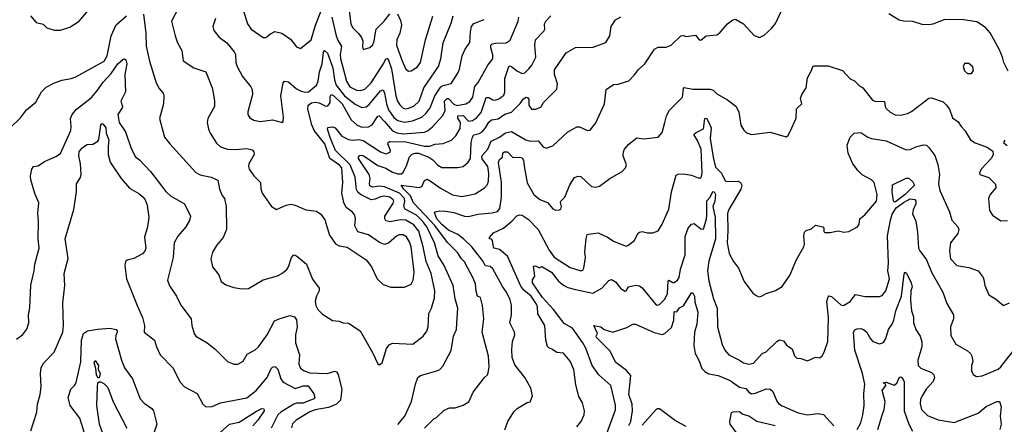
# Model space of a CAD drawing. Extents: x 1245432 to 1420865, y 606325 to 671314.
# Tile 121 of 256: x 1290770 to 1298150, y 660504 to 663536. Entities that reach past the tile are written whole.
import ezdxf

# ---------------------------------------------------------------- set-up
doc = ezdxf.new("R2010")
doc.units = 0

msp = doc.modelspace()

# ---------------------------------------------------------------- linework, layer by layer
at = {"layer": '0CON20XD'}
for points in [[(1292420.8, 663695), (1292478.1, 663505), (1292504.6, 663464.6), (1292595, 663404), (1292615, 663404), (1292649.1, 663430.9), (1292683.2, 663446.8), (1292734.3, 663434.3), (1292799.3, 663389.3), (1292845, 663334), (1292875, 663321.2), (1292955.3, 663384.7), (1292986.7, 663495), (1293035, 663615.8)], [(1290851.2, 663565), (1290894.5, 663514.5), (1290945, 663502), (1290974.3, 663474.3), (1291027.4, 663457.4), (1291075, 663458.9), (1291145, 663481.2), (1291215.8, 663525), (1291295, 663620)], [(1291955.6, 663615), (1291906.7, 663525), (1291934.1, 663415.9), (1291952.8, 663362.8), (1291984.2, 663305), (1291995, 663228.8), (1292075, 663176), (1292166, 663145), (1292212.5, 663025), (1292225, 662960), (1292230.8, 662925), (1292228.8, 662885), (1292178.8, 662795), (1292174, 662765), (1292184.2, 662715), (1292197.1, 662685), (1292245, 662610), (1292275, 662584.3), (1292326.6, 662566.6), (1292385, 662563.6), (1292472, 662572), (1292511.3, 662561.3), (1292524.2, 662545), (1292527.1, 662525), (1292487.8, 662455), (1292484.4, 662435), (1292490, 662415), (1292524.2, 662365), (1292574.2, 662315), (1292577.9, 662267.9), (1292587.5, 662235), (1292656.7, 662135), (1292695, 662114), (1292766.1, 662146.1), (1292805, 662152.9), (1292835, 662145.6), (1292915, 662110.6), (1292995, 662102), (1293027.6, 662077.6), (1293056.9, 662036.9), (1293092.3, 661922.3), (1293137.4, 661857.4), (1293165, 661841.2), (1293225, 661832), (1293365.6, 661735.6), (1293406.2, 661685), (1293448.6, 661595), (1293495, 661551.4), (1293551.2, 661531.2), (1293655, 661532), (1293705, 661554), (1293720, 661585), (1293725.4, 661644.6), (1293705, 661833.3), (1293692.3, 661872.2), (1293668.5, 661908.5), (1293645, 661923.6), (1293615, 661924.5), (1293595, 661914.4), (1293535, 661861.1), (1293505, 661851.8), (1293466.1, 661866.1), (1293385, 661923.3), (1293305, 661947.5), (1293281.7, 661991.7), (1293287.9, 662045), (1293281.5, 662071.5), (1293265, 662093.1), (1293218.1, 662128.1), (1293198.5, 662165), (1293183.3, 662235), (1293191.3, 662315), (1293183.2, 662425), (1293167.9, 662445), (1293095.6, 662495.6), (1293056.2, 662605), (1292977, 662707), (1292959.4, 662749.4), (1292930.8, 662865), (1292933.3, 662895), (1292956.8, 662913.2), (1292985, 662919), (1293015, 662913.4), (1293065, 662887.5), (1293080.5, 662889.5), (1293096.1, 662913.9), (1293098.2, 662961.8), (1293105, 662975.6), (1293125, 662964.6), (1293187.8, 662905), (1293255, 662786.4), (1293298.6, 662745), (1293335, 662730.4), (1293385, 662732.3), (1293410.8, 662749.2), (1293455, 662813.3), (1293465, 662815.6), (1293503.8, 662773.8), (1293565, 662703.7), (1293597.5, 662687.5), (1293645, 662681.9), (1293805, 662693.4), (1293826.8, 662703.2), (1293865, 662733.9), (1293941.9, 662818.1), (1293959.8, 662855), (1293954.8, 662925), (1293975, 662945.3), (1293985, 662944.7), (1294025, 662903.1), (1294045.9, 662894.1), (1294113.8, 662905), (1294145, 662922.7), (1294165.3, 662955), (1294181.5, 663035), (1294206.9, 663065), (1294278.9, 663195), (1294315.9, 663244.1), (1294317, 663273), (1294300, 663325), (1294300, 663345), (1294312, 663355), (1294335, 663360.3), (1294415, 663362.7), (1294446.2, 663383.8), (1294505.4, 663525), (1294511.2, 663555)], [(1293804.3, 660475), (1293874, 660545), (1293894.3, 660555.7), (1293950.3, 660609.7), (1293991.7, 660628.3), (1294035, 660628), (1294093.9, 660646.1), (1294137.3, 660672.7), (1294170, 660745), (1294254.2, 660855), (1294275, 660874), (1294281.3, 660888.7), (1294288.1, 660935), (1294284.4, 661015), (1294236.8, 661193.2), (1294248.1, 661295), (1294239.5, 661395), (1294225, 661453.3), (1294201.2, 661465), (1294191.5, 661501.5), (1294185.4, 661555.4), (1294169.5, 661599.5), (1294105, 661720.6), (1294081.8, 661745), (1294052.4, 661792.4), (1293977.5, 661867.5), (1293881, 661995), (1293722.5, 662162.5), (1293697.9, 662215), (1293649.2, 662265), (1293630, 662295), (1293765, 662277.9), (1293785, 662286.9), (1293805, 662330), (1293825, 662340), (1293855, 662324.6), (1293925, 662272.5), (1294015, 662224.4), (1294085, 662210), (1294185, 662230), (1294254.6, 662275.4), (1294275, 662302), (1294284.2, 662325.8), (1294287.1, 662382.9), (1294279.3, 662435), (1294235, 662494), (1294232.6, 662507.4), (1294238.1, 662521.9), (1294277.7, 662565), (1294304.7, 662625.3), (1294365.5, 662655), (1294410.5, 662689.5), (1294455, 662699.5), (1294564.2, 662635), (1294595, 662625.9), (1294655, 662627.5), (1294693.6, 662583.6), (1294715.7, 662574.3), (1294765, 662592), (1294877, 662693), (1294945, 662732.5), (1294965, 662734), (1295025, 662706.2), (1295045, 662708.8), (1295087, 662763), (1295153.8, 662905), (1295165, 663012.5), (1295220.5, 663049.5), (1295255, 663053.3), (1295335, 663079.2), (1295377.4, 663122.6), (1295406.8, 663163.2), (1295455.6, 663204.4), (1295526.7, 663315), (1295555, 663330.8), (1295615, 663330.8), (1295653.4, 663346.6), (1295725, 663416), (1295745, 663418), (1295765, 663410), (1295835, 663420), (1295863.3, 663385), (1295875, 663384), (1295915.9, 663414.1), (1295995, 663424), (1296015.7, 663434.3), (1296074.3, 663505.7), (1296114.1, 663535.9), (1296135, 663540), (1296195, 663506.2), (1296275, 663417.5), (1296315, 663403.3), (1296350.7, 663419.3), (1296405, 663470), (1296435, 663507.5), (1296495.9, 663634.1)], [(1290695, 662724), (1290775, 662800), (1290820.3, 662859.7), (1290891.9, 662918.1), (1290933.7, 662996.3), (1290968.9, 663031.1), (1291025, 663061.2), (1291085, 663084), (1291155, 663095.6), (1291191.7, 663108.3), (1291402.5, 663225), (1291425.3, 663265), (1291454.7, 663415.3), (1291493.3, 663496.7), (1291570.8, 663565)], [(1291698.3, 663578.3), (1291716.4, 663436.4), (1291718, 663338), (1291742.7, 663225), (1291793, 663063), (1291815, 663020), (1291844.4, 662985), (1291850.4, 662965), (1291848.9, 662905), (1291817.1, 662795), (1291855.7, 662655.7), (1291896, 662605), (1292090.7, 662390.7), (1292122.8, 662372.8), (1292206.2, 662356.2), (1292254.4, 662334.4), (1292267.1, 662265), (1292287.9, 662217.9), (1292305.4, 662195.4), (1292318.1, 662135), (1292320.8, 661965), (1292295.8, 661905), (1292245.7, 661844.3), (1292215.8, 661795), (1292202, 661745), (1292214, 661685), (1292262.5, 661625), (1292281.2, 661575), (1292315, 661549.2), (1292375, 661529.2), (1292435, 661518), (1292485, 661521.2), (1292595, 661586), (1292702.3, 661617.7), (1292735, 661634), (1292772, 661665), (1292785.7, 661685), (1292807.1, 661755), (1292825, 661772.9), (1292845, 661765.7), (1292919.4, 661705), (1292965, 661590.8), (1293013.5, 661523.5), (1293014.4, 661505), (1292994, 661464), (1292984.5, 661425.5), (1292988.9, 661395), (1293004.4, 661365), (1293040.2, 661330.2), (1293115, 661281.5), (1293165, 661278), (1293195, 661263.8), (1293235, 661261.2), (1293321.2, 661205), (1293415, 661042.5), (1293455, 660957.5), (1293465, 660950), (1293485.9, 660964.1), (1293518.3, 661071.7), (1293539.7, 661100.3), (1293565, 661110.8), (1293717.5, 661105), (1293795.2, 661164.8), (1293822, 661202), (1293830.9, 661235), (1293836.2, 661333.8), (1293856.5, 661375), (1293878.1, 661451.9), (1293882.1, 661505), (1293853.9, 661633.9), (1293816.1, 661725), (1293794.3, 661835), (1293762.1, 661952.1), (1293725, 662000), (1293665, 662033.1), (1293625, 662036.7), (1293545, 662020.9), (1293515, 662030), (1293505.5, 662045), (1293507.1, 662065), (1293567.1, 662155), (1293573.4, 662175), (1293569.3, 662185), (1293543.1, 662205), (1293505, 662212.8), (1293475, 662209.6), (1293435, 662191.1), (1293405, 662187.3), (1293325, 662227.1), (1293305, 662243.1), (1293295, 662263.8), (1293285.3, 662355.3)], [(1292238.6, 663545), (1292217.5, 663485), (1292224.2, 663455), (1292265, 663406), (1292321.7, 663361.7), (1292377.1, 663295), (1292386.7, 663275), (1292390, 663215), (1292399.1, 663185), (1292439.5, 663109.5), (1292503.1, 663033.1), (1292512.5, 663012.5), (1292515.6, 662975), (1292479.2, 662845), (1292480, 662825), (1292495, 662800), (1292525, 662784), (1292575, 662774.2), (1292665, 662786.2), (1292740, 662765), (1292745.9, 662774.1), (1292747.5, 662805), (1292728.2, 662965), (1292745, 663063.8), (1292755, 663075.8), (1292785, 663070), (1292845, 663018.9), (1292880.7, 663000.7), (1292915, 662992.8), (1292935, 662996.2), (1292994.7, 663045.3), (1293005.8, 663075), (1293016, 663145), (1293037.5, 663205), (1293047.3, 663292.7), (1293055, 663306.2), (1293075.8, 663285.8), (1293116, 663175), (1293129, 663085), (1293143, 663045), (1293205.2, 662965), (1293285, 662902.2), (1293335, 662878.2), (1293367.9, 662882.1), (1293390.5, 662899.5), (1293475, 663002.3), (1293495, 663010.6), (1293505, 662986.2), (1293518.8, 662905), (1293535, 662860.4), (1293573.7, 662803.7), (1293605, 662781.9), (1293655, 662768.9), (1293715, 662779.5), (1293783.6, 662806.4), (1293816, 662835), (1293847.5, 662875), (1293882.2, 662965), (1293927.5, 663032.5), (1293945, 663043.5), (1294005, 663057.8), (1294053.8, 663135), (1294067.1, 663165), (1294086.4, 663265), (1294109.5, 663315), (1294143.9, 663366.1), (1294147.7, 663445), (1294156.5, 663485), (1294173.4, 663506.6), (1294252.2, 663537.8)], [(1293285.3, 662355.3), (1293247.8, 662447.8), (1293138, 662555), (1293099.6, 662645), (1293077.3, 662715), (1293080.5, 662729.5), (1293115, 662732.7), (1293135, 662726.7), (1293185, 662663.6), (1293235, 662638.3), (1293263.7, 662633.7), (1293315, 662639.4), (1293345, 662631.9), (1293473.1, 662545), (1293515, 662531.1), (1293547.5, 662542.5), (1293548.1, 662555), (1293529.6, 662605), (1293532.9, 662617.1), (1293545, 662623.8), (1293665, 662620.8), (1293805, 662588.1), (1293841.8, 662588.2), (1293885, 662602.8), (1293945, 662608.5), (1294006.5, 662633.5), (1294040, 662665), (1294071.7, 662721.7), (1294073.2, 662765), (1294055, 662797.1), (1294053.5, 662816.5), (1294095, 662818.5), (1294135, 662776.7), (1294165, 662779.7), (1294195, 662801.2), (1294229.2, 662840.8), (1294265, 662953.6), (1294285, 662954.1), (1294315, 662935.4), (1294335, 662932.1), (1294365.8, 662945), (1294399.1, 662970.9), (1294406.2, 662993.8), (1294406.5, 663095), (1294436, 663185), (1294445, 663191.4), (1294455, 663186.5), (1294495, 663152.1), (1294535, 663133.3), (1294555, 663138.6), (1294585, 663167.5), (1294608.1, 663195), (1294639.6, 663255), (1294631.8, 663345), (1294635.4, 663384.6), (1294699.7, 663450.3), (1294706, 663465), (1294704.3, 663505), (1294714.4, 663525), (1294751.4, 663565)], [(1293109.7, 663555), (1293141.4, 663415), (1293155, 663383.6), (1293182.4, 663335), (1293172.2, 663275), (1293174.7, 663245), (1293219.7, 663075), (1293245, 663033.2), (1293295, 663007.8), (1293325, 663005.3), (1293357.5, 663015), (1293405, 663063.5), (1293500.1, 663209.9), (1293515, 663244), (1293525, 663245.7), (1293535, 663234), (1293557, 663167), (1293588.6, 662965), (1293601.6, 662925), (1293617.9, 662897.9), (1293643.9, 662873.9), (1293665, 662868.2)], [(1293238.8, 663605), (1293252.2, 663502.2), (1293267.5, 663475), (1293311.3, 663431.3), (1293331.7, 663401.7), (1293340.8, 663375), (1293339.2, 663335), (1293345, 663313.8), (1293395, 663328), (1293414.2, 663345), (1293427.1, 663375), (1293434.4, 663425), (1293442.2, 663465), (1293501.1, 663525), (1293545, 663580.8)], [(1293605, 660502.5), (1293656.7, 660565), (1293707.8, 660675), (1293736.4, 660805), (1293755, 660855.7), (1293775, 660870.5), (1293896.2, 660903.8), (1293918.8, 660915), (1293940.9, 660939.1), (1294003.2, 661056.8), (1294022.1, 661165), (1294044.5, 661215), (1294047.3, 661262.7), (1294053.9, 661375), (1294034.7, 661444.7), (1294019.6, 661545), (1293951.3, 661695), (1293906.6, 661766.6), (1293879.5, 661865), (1293821.4, 661985), (1293791.5, 662025), (1293745, 662070.4), (1293659.3, 662115), (1293650, 662135), (1293657, 662175), (1293654.2, 662195), (1293617.2, 662235), (1293505, 662282.4), (1293465, 662287.6), (1293415, 662282), (1293395, 662290.8), (1293391.1, 662305), (1293397, 662345), (1293388.8, 662375), (1293310, 662495), (1293308.8, 662505), (1293320.5, 662519.5), (1293335, 662520.8), (1293352.9, 662512.9), (1293455, 662444.7), (1293513, 662423), (1293565, 662392.6), (1293605, 662381.4), (1293628.1, 662381.9), (1293640.8, 662389.2), (1293668.6, 662441.4), (1293691, 662509), (1293710.6, 662529.4), (1293735, 662536.7), (1293760, 662535), (1293837.5, 662505), (1293866.4, 662485), (1293905, 662445.5), (1293935, 662429.1), (1294050.3, 662429.7), (1294095, 662437.1), (1294131.7, 662468.3), (1294147.9, 662495), (1294153.1, 662616.9), (1294163.8, 662656.2), (1294175, 662673.5), (1294215, 662684.1), (1294235, 662696.7), (1294261.7, 662725), (1294285, 662767.3), (1294305, 662786.2), (1294355, 662792.5), (1294405, 662828.9), (1294455, 662843.2), (1294521.2, 662908.8), (1294545, 662943.8), (1294565, 662956.2), (1294575, 662953.3), (1294585, 662937.5), (1294586.9, 662895), (1294605, 662865.8), (1294635.5, 662864.5), (1294675, 662880), (1294696, 662915), (1294795, 663016.7), (1294801.1, 663055), (1294777.5, 663125), (1294778.3, 663161.7), (1294865, 663287.5), (1294935, 663328.1), (1295068.9, 663331.1), (1295164.3, 663365.7), (1295192, 663415), (1295202, 663485), (1295235.6, 663534.4), (1295275, 663558.6)], [(1293600.7, 663580.7), (1293625, 663531.2), (1293631.1, 663495), (1293619.3, 663435), (1293596.9, 663385), (1293595.3, 663345), (1293633.3, 663233.3), (1293663.6, 663165), (1293685, 663150)], [(1293665, 662868.2), (1293685, 662872.2), (1293725, 662888.7), (1293764.7, 662925), (1293799.2, 663025), (1293910, 663185), (1293927.1, 663242.9), (1293945, 663363.8), (1294005, 663511.2), (1294018, 663565)], [(1293685, 663150), (1293705, 663153.1), (1293748.9, 663181.1), (1293773.8, 663215), (1293811.5, 663385), (1293866.9, 663563.1)], [(1298179.7, 663149.7), (1298145.6, 663215.6), (1298136.9, 663255), (1298111.1, 663315), (1298045, 663437.5), (1298007.9, 663477.9), (1297945, 663519.2), (1297845, 663535.6), (1297705, 663538.2), (1297615, 663503.1), (1297585, 663496.9), (1297535, 663499.2), (1297463, 663523), (1297395, 663524.3), (1297362.4, 663532.4), (1297285, 663581.4)], [(1290846, 661376), (1290852.8, 661547.2), (1290877.8, 661655), (1290883.1, 661705), (1290915.8, 661825), (1290908.6, 661895), (1290911.4, 662025), (1290906, 662085), (1290913.9, 662163.9), (1290884.4, 662234.4), (1290854.3, 662335), (1290851.4, 662365), (1290860.6, 662415), (1290874.5, 662435.5), (1290907.9, 662442.1), (1290956.2, 662473.8), (1291039.7, 662510.3), (1291075, 662533.8), (1291152.5, 662705), (1291155.9, 662735), (1291150, 662795), (1291163.3, 662825), (1291194.5, 662865), (1291305, 662950.4), (1291349, 663001), (1291395, 663068.9), (1291456.3, 663133.7), (1291505, 663204.3), (1291545, 663240.6), (1291555, 663244.2), (1291565, 663236.7), (1291573.3, 663205), (1291557.5, 663125), (1291561.8, 662995), (1291528.6, 662925), (1291539.4, 662885), (1291536.9, 662875), (1291506.5, 662825), (1291515.6, 662765), (1291562.7, 662695), (1291605, 662571.2), (1291638.3, 662508.3), (1291667.2, 662487.2), (1291749.5, 662399.5), (1291865, 662249.4), (1291899.4, 662215), (1292004, 662155), (1292050.8, 662065), (1292042.5, 662032.5), (1292016.3, 661983.7), (1291955.7, 661915), (1291927.5, 661865), (1291920.5, 661755), (1291878, 661585), (1291891.7, 661541.7), (1291945.7, 661465), (1291976.8, 661396.8), (1292054, 661295), (1292060, 661245), (1292078.8, 661185), (1292091.2, 661165), (1292174.3, 661114.3), (1292235, 661066), (1292326.7, 660975), (1292375, 660954.3), (1292405, 660954.2), (1292444.2, 660975.8), (1292475, 661030), (1292535, 661062.5), (1292560.8, 661085), (1292625.5, 661175), (1292680.9, 661279.1), (1292715, 661294.4), (1292795, 661320), (1292828.8, 661308.8), (1292845, 661286.7), (1292849.5, 661235), (1292837.9, 661175), (1292837.8, 661115), (1292867.8, 661025), (1292861.5, 660955), (1292874.4, 660925), (1292903.3, 660903.3), (1292945, 660890.3), (1293074.6, 660885.4), (1293132, 660902), (1293145, 660898), (1293156.2, 660876.2), (1293185.5, 660765), (1293174.6, 660685.4), (1293145.6, 660655), (1293085, 660629.3), (1292985, 660611), (1292945, 660596.9), (1292841.9, 660535), (1292815, 660507.5), (1292808.3, 660478.3)], [(1294406.6, 660463.4), (1294428.6, 660525), (1294473.6, 660596.4), (1294497.8, 660622.2), (1294573.9, 660666.1), (1294595, 660672.5), (1294613.6, 660716.4), (1294602, 660775), (1294556.7, 660855), (1294479.9, 660949.9), (1294461.2, 661005), (1294458.8, 661065), (1294464.3, 661125), (1294480.8, 661175), (1294478.1, 661195), (1294442.5, 661265), (1294456.5, 661325), (1294455.6, 661395.6), (1294445, 661436.7), (1294417.8, 661495), (1294387.6, 661537.6), (1294315, 661668), (1294296.7, 661686.7), (1294260.5, 661690.5), (1294237.5, 661732.5), (1294158.3, 661835), (1294095.8, 661895), (1294055, 661925.2), (1293985, 661959.3), (1293935, 662002.5), (1293897, 662045), (1293880, 662090), (1293885, 662096.2), (1293917.1, 662102.9), (1293965, 662101.5), (1294025, 662090.3), (1294104, 662064), (1294135, 662060.9), (1294205, 662079.3), (1294310.6, 662089.4), (1294350.4, 662099.6), (1294368, 662122), (1294381.4, 662205), (1294380, 662315), (1294358.4, 662465), (1294365, 662488.1), (1294387.5, 662505), (1294391.5, 662538.5), (1294403.3, 662546.7), (1294425, 662546.8), (1294465, 662503.1), (1294515, 662507.1), (1294535, 662501.4), (1294545, 662483.3), (1294551.3, 662438.7), (1294574.7, 662314.7), (1294624, 662225), (1294669.1, 662189.1), (1294726, 662165), (1294765, 662118.8), (1294785, 662108.8), (1294815, 662111.2), (1294825, 662116.7), (1294832, 662135), (1294822.9, 662165), (1294825.7, 662175), (1294856.7, 662205), (1294892.3, 662297.7), (1294927.6, 662352.4), (1294955, 662364.3), (1294975, 662360), (1295055, 662285.8), (1295085, 662280), (1295115, 662288), (1295192.8, 662347.2), (1295285, 662399.2), (1295310, 662425), (1295317.7, 662447.7), (1295292.5, 662515), (1295295.7, 662545), (1295303.4, 662566.6), (1295335.8, 662604.2), (1295395, 662651.2), (1295445, 662643.1), (1295555, 662656.2), (1295585, 662690), (1295605, 662766.7), (1295618.8, 662815), (1295641.2, 662858.8), (1295737.5, 662955), (1295745, 663020), (1295751.4, 663028.6), (1295815, 663015.7), (1295945, 663015.8), (1295968.7, 663008.7), (1295995, 662980), (1296075.8, 662935.8), (1296137.3, 662887.3), (1296160, 662845), (1296176.2, 662745), (1296197.7, 662707.7), (1296217.7, 662687.7), (1296256.2, 662676.2), (1296395, 662694), (1296515, 662657.5), (1296527.5, 662665), (1296547.7, 662702.3), (1296590.5, 662799.5), (1296592.3, 662867.7), (1296632.5, 662905), (1296623.3, 662945), (1296633.3, 662975), (1296664.4, 663025.6), (1296675, 663100), (1296705.7, 663155), (1296714, 663185), (1296725, 663190.8), (1296829.5, 663190.5), (1296937.5, 663155), (1296995, 663094.2), (1297027.3, 663077.3), (1297058.8, 663045), (1297088.8, 663025), (1297162.6, 662932.6), (1297180, 662925), (1297252.7, 662922.7), (1297256, 662885), (1297265, 662871.2), (1297295, 662844), (1297332.7, 662822.7), (1297375, 662820.8), (1297425, 662832.9), (1297455, 662847.1), (1297585, 662949.2), (1297605, 662950), (1297690.9, 662920.9), (1297715, 662898.8), (1297738, 662865), (1297761.2, 662801.2), (1297805, 662770), (1297825.7, 662735.7), (1297855, 662706.7), (1297896.1, 662636.1), (1297932.3, 662612.3), (1298020.7, 662580.7), (1298065, 662550), (1298066.7, 662525), (1298055, 662497.5), (1297976.2, 662415)], [(1297875, 663132.5), (1297905, 663134), (1297920, 663155), (1297914.1, 663184.1), (1297885, 663208.8), (1297851.7, 663208.3), (1297841.2, 663185), (1297852.1, 663152.1), (1297875, 663132.5)], [(1290854.5, 660455.5), (1290897.5, 660595), (1290904.3, 660655), (1290923.4, 660726.6), (1290930.6, 660785), (1290925.7, 660885), (1290931.2, 660928.8), (1290951.2, 660965), (1291029.2, 661045), (1291092.9, 661195), (1291099.4, 661245), (1291094.4, 661415), (1291107.5, 661545), (1291102.5, 661635), (1291132.7, 661747.3), (1291111.3, 661895), (1291175, 662113.3), (1291194.6, 662245), (1291194.4, 662305), (1291226.3, 662353.7), (1291231.8, 662375), (1291226.8, 662455), (1291212.1, 662515), (1291214.4, 662545), (1291235, 662574), (1291255, 662589.2), (1291275, 662600), (1291317.3, 662602.7), (1291355, 662626), (1291362.2, 662637.8), (1291376.9, 662745), (1291385, 662759.4), (1291395, 662752.3), (1291416.2, 662725), (1291418.4, 662685), (1291437.6, 662635), (1291431.9, 662585), (1291434, 662525), (1291448.9, 662468.9), (1291530, 662345), (1291594.1, 662274.1), (1291663, 662233), (1291694.2, 662205), (1291709.4, 662185), (1291725.7, 662145), (1291738, 662055), (1291727.1, 661985), (1291704.5, 661905.5), (1291715.5, 661825), (1291708.5, 661801.5), (1291689.5, 661780.5), (1291625, 661745.3), (1291576.2, 661735), (1291563.5, 661725), (1291557.9, 661695), (1291570, 661595), (1291649.2, 661395), (1291691.4, 661305), (1291704.4, 661245), (1291703.1, 661195), (1291780.8, 661135), (1291795.5, 661085), (1291823.3, 661025), (1291920, 660925), (1291970.9, 660820.9), (1292004.2, 660784.2), (1292100, 660735), (1292142, 660655), (1292165.9, 660635.9), (1292212.7, 660637.3), (1292274.4, 660665.6), (1292471.2, 660701.2), (1292542.4, 660757.6), (1292623.6, 660855), (1292655, 660921.4), (1292665, 660932.9), (1292685, 660936), (1292705, 660916.2), (1292727.1, 660845), (1292745, 660819.6), (1292835, 660771.8), (1292895, 660791.8), (1292933.1, 660793.1), (1292975, 660732.5), (1292982.5, 660705), (1292974, 660695), (1292895, 660662.2), (1292845, 660661.8), (1292825, 660654.2), (1292727.3, 660595), (1292705.4, 660575), (1292655.3, 660474.7)], [(1294946, 660485), (1294978.6, 660525), (1295000.6, 660575), (1295004.3, 660604.3), (1294989.2, 660665), (1294962, 660712), (1294938.9, 660798.9), (1294924.5, 660915), (1294895, 660977.5), (1294845, 661036.9), (1294795, 661042), (1294763.3, 661065), (1294735.7, 661075.7), (1294726.8, 661086.8), (1294714.4, 661135), (1294706.2, 661245), (1294652.9, 661332.9), (1294650.5, 661385), (1294643.6, 661405), (1294602.6, 661465), (1294548.9, 661508.9), (1294525, 661539.6), (1294425.3, 661765), (1294365, 661814.7), (1294325, 661823.8), (1294320.6, 661830.6), (1294312.5, 661882.5), (1294305, 661891.2), (1294290, 661895), (1294290, 661905), (1294321.2, 661938.8), (1294395, 661974.5), (1294460.4, 662029.6), (1294495, 662067.1), (1294515, 662074.4), (1294535, 662070.9), (1294580.1, 662040.1), (1294655, 661963.6), (1294738.7, 661808.7), (1294775, 661755.5), (1294895, 661678.1), (1294975, 661652.9), (1294991.2, 661658.8), (1294999.2, 661675), (1295010.9, 661755), (1295006.9, 661795), (1295014.6, 661895.4), (1295024.3, 661925.7), (1295035, 661930), (1295105, 661938.1), (1295175.4, 661905.4), (1295224.4, 661874.4), (1295315, 661840), (1295327, 661843), (1295378.7, 661881.3), (1295403.8, 661935), (1295415.8, 661944.2), (1295435, 661948.6), (1295475, 661938.6), (1295515, 661939.2), (1295555.7, 661954.3), (1295585, 662003.3), (1295635.8, 662115), (1295654.4, 662245), (1295689.5, 662370.5), (1295705, 662379.2), (1295745, 662381.4), (1295805, 662371.9), (1295855, 662350.6), (1295875, 662352), (1295880, 662360), (1295884.5, 662385.5), (1295878.8, 662565), (1295851.2, 662631.2), (1295822, 662675), (1295839.1, 662690.9), (1295895, 662718.5), (1295905, 662796.2), (1295917.8, 662797.8), (1295935, 662766.2), (1295953.4, 662725), (1295945.9, 662645), (1295966.5, 662505), (1295985, 662431.9), (1296030.8, 662385), (1296058.2, 662328.2), (1296075, 662322.5), (1296155, 662326.5), (1296172.2, 662315), (1296181.8, 662295), (1296175, 662265.8), (1296085, 662114), (1296075, 662082.5), (1296078, 661955), (1296073.3, 661863.3), (1296087.5, 661785), (1296120.8, 661725), (1296157.5, 661675), (1296198.8, 661575), (1296265, 661486.7), (1296295, 661466.7), (1296315, 661460), (1296330, 661465), (1296366.1, 661483.9), (1296435, 661506), (1296484.3, 661535.7), (1296543.8, 661625), (1296588.6, 661735), (1296646.2, 661835), (1296652.5, 661855), (1296646.4, 661913.6), (1296653.3, 661945), (1296665, 661957.5), (1296705, 661970), (1296735, 661997.5), (1296790, 661985), (1296797.5, 661975), (1296798.3, 661948.3), (1296805, 661942.5), (1296845, 661941.4), (1296905, 661952.9), (1296945.9, 661944.1), (1296985, 661948), (1297048.8, 661985), (1297060.8, 662005), (1297068, 662045), (1297105, 662073.3), (1297190.8, 662175), (1297197.8, 662225), (1297174.4, 662315), (1297155, 662335.5), (1297085, 662372.7), (1297053.3, 662403.3), (1297015.6, 662455), (1296980, 662535), (1296973.1, 662595), (1296994.3, 662655), (1297023.9, 662686.1), (1297048.8, 662688.8), (1297075, 662690.8), (1297126.7, 662656.7), (1297155, 662645.3), (1297265, 662628.9), (1297415, 662560.6), (1297445, 662562.9), (1297486.6, 662583.4), (1297545, 662598), (1297565.7, 662595.7), (1297585, 662578.8), (1297628, 662518), (1297651.7, 662451.7), (1297664.4, 662375), (1297656.7, 662305), (1297667.8, 662255), (1297740, 662095), (1297756, 662035), (1297802, 661985), (1297810, 661965), (1297801.4, 661935), (1297745.6, 661865), (1297740, 661805), (1297747.5, 661745), (1297795, 661692.9), (1297885, 661679.2), (1297954.1, 661654.1), (1297991.2, 661605), (1297997.3, 661587.3), (1298004.2, 661544.2), (1298033.3, 661475), (1298085, 661443.3), (1298145, 661393.3), (1298190, 661415)], [(1298170.7, 662590.7), (1298148.3, 662608.3), (1298148.3, 662621.7), (1298157, 662633)], [(1297976.2, 662415), (1297963.8, 662385), (1297966.7, 662375), (1298032.7, 662352.7), (1298083, 662303), (1298086, 662275), (1298042.9, 662225), (1298030.6, 662195), (1298038.6, 662105), (1298061.7, 662071.7), (1298125, 662028.8), (1298175, 662031.2)], [(1297325, 662168.5), (1297319.1, 662179.1), (1297310.4, 662245), (1297311.7, 662298.3), (1297415, 662347.5), (1297435, 662348.8), (1297465, 662321.2), (1297476.9, 662295), (1297407.7, 662225), (1297335, 662171.3), (1297325, 662168.5)], [(1295170.8, 660435), (1295235, 660613.3), (1295235, 660647.5), (1295199.5, 660795), (1295111.8, 660875), (1295059.7, 660945), (1295014.5, 661075), (1294991.5, 661115), (1294912.5, 661225), (1294850.2, 661260.3), (1294771.7, 661365), (1294688.4, 661455), (1294612.5, 661565), (1294612.3, 661587.7), (1294631.2, 661615), (1294621.7, 661688.3), (1294635, 661692), (1294662.5, 661677.5), (1294683.8, 661686.2), (1294755, 661643.1), (1294807.5, 661577.5), (1294845.8, 661545.8), (1294879.1, 661529.1), (1294935, 661514.1), (1295065, 661486.5), (1295132, 661525), (1295185, 661582), (1295205, 661588), (1295235, 661572), (1295274.2, 661525), (1295305, 661502), (1295316.7, 661505), (1295332.5, 661535), (1295385, 661546.9), (1295415, 661542.5), (1295435.5, 661525.5), (1295534.5, 661404.5), (1295547.7, 661397.7), (1295565, 661402.5), (1295605, 661441.5), (1295624.8, 661485), (1295631.4, 661578.6), (1295635, 661583.3), (1295665, 661567.1), (1295675, 661567.8), (1295699.1, 661585), (1295713.8, 661605), (1295722.9, 661667.1), (1295757.2, 661775), (1295758.6, 661911.4), (1295779.2, 661975), (1295805, 662003.8), (1295825, 662008.8), (1295875, 661968), (1295895, 661966.7), (1295918.8, 662045), (1295919.9, 662070.1), (1295920.5, 662179.5), (1295944.8, 662205), (1295965, 662249.6), (1295975, 662245.9), (1295984.8, 662225), (1295979.2, 662175), (1295966, 662135), (1295982.6, 662055), (1295986, 661895), (1295935.4, 661725.4), (1295924.2, 661655), (1295935, 661578.8), (1295970.4, 661445), (1295996.9, 661375), (1296000, 661235), (1296035, 661102.5), (1296055, 661060), (1296085, 661024.2), (1296165.5, 660985.5), (1296195, 660964.2), (1296235, 660954.2), (1296268.9, 660961.1), (1296335, 661034.3), (1296365, 661046.2), (1296444, 661125), (1296466.1, 661136.1), (1296495, 661130), (1296518, 661098), (1296559.7, 661069.7), (1296577.3, 661017.3), (1296595, 661000), (1296625, 660996.7), (1296675, 660980), (1296735, 661006.7), (1296768.3, 661001.7), (1296785, 661016.7), (1296800.8, 661045), (1296825.9, 661124.1), (1296832.9, 661305), (1296820.4, 661425), (1296829.7, 661460.3), (1296835, 661465.8), (1296855, 661460.8), (1296925, 661398), (1296945, 661394.3), (1296995.3, 661424.7), (1297035, 661475.7), (1297107.3, 661462.7), (1297215, 661460.6), (1297235, 661468.1), (1297262.7, 661505), (1297288.8, 661595), (1297276.2, 661655), (1297280.7, 661710.7), (1297274.8, 661915.2), (1297295.8, 662034.2), (1297310.1, 662079.9), (1297340.4, 662125), (1297393.5, 662166.5), (1297445, 662192.5), (1297478.9, 662188.9), (1297485.8, 662175), (1297485.7, 662155), (1297467.6, 662112.4), (1297462.4, 662082.4), (1297486.2, 662026.2), (1297499.5, 661945), (1297507.3, 661825), (1297515.6, 661805), (1297566.1, 661736.1), (1297603.8, 661645), (1297690, 661495), (1297718.3, 661408.3), (1297770, 661325), (1297770, 661295), (1297746.2, 661235), (1297748.6, 661168.6), (1297786.2, 661105), (1297874.4, 661054.4), (1297896, 661035), (1297906, 661015), (1297912.9, 660975), (1297904.4, 660945), (1297904.3, 660904.3), (1297916.1, 660876.1), (1297942.3, 660862.3), (1297985, 660866.9), (1298105, 660918.2), (1298125, 660934.6), (1298215, 661050.6)], [(1297047.5, 660465), (1297074.4, 660515), (1297088.5, 660575), (1297098.5, 660645), (1297096.5, 660735), (1297105.3, 660804.7), (1297086.6, 660885), (1297030.5, 661060.5), (1297019.2, 661195), (1297028.8, 661211.2), (1297045, 661220), (1297075, 661220.8), (1297095, 661214.2), (1297117.4, 661197.4), (1297145.8, 661145), (1297165, 661124.2), (1297215, 661107.5), (1297244.3, 661115.7), (1297263, 661147), (1297282.5, 661215), (1297310, 661255), (1297322.3, 661285), (1297335.8, 661355), (1297380, 661465), (1297400.2, 661629.7), (1297405, 661644), (1297417.4, 661637.4), (1297452.5, 661565), (1297460, 661535), (1297449.4, 661505), (1297446.4, 661435), (1297454.5, 661355), (1297469.1, 661309.1), (1297469.6, 661265), (1297485.5, 661215.5), (1297520, 661165), (1297532, 661122), (1297531.8, 661085), (1297502.2, 660985), (1297504.4, 660945), (1297525, 660925.6), (1297605, 660893.1), (1297621.1, 660875), (1297627.3, 660855), (1297615.6, 660825), (1297565, 660767.1), (1297533.1, 660716.9), (1297520.9, 660689.1), (1297518, 660658), (1297529.4, 660615), (1297575, 660568.6), (1297655, 660537.1), (1297775, 660517.5), (1297955, 660586.9), (1298015, 660637.1), (1298095, 660675.8), (1298113.6, 660673.6), (1298127.5, 660635), (1298118.6, 660565), (1298125.6, 660505), (1298117.5, 660465)], [(1295585, 661177.5), (1295605.3, 661184.7), (1295655, 661228.6), (1295671.6, 661285), (1295675, 661348.8), (1295695, 661346.2), (1295715, 661377.5), (1295745, 661392.5), (1295805, 661490), (1295815, 661490), (1295828.6, 661465), (1295831.3, 661421.3), (1295853.1, 661343.1), (1295845.2, 661255), (1295828.1, 661195), (1295821.8, 661095), (1295833.1, 661035), (1295860.4, 660985), (1295882.9, 660922.9), (1295905, 660900.4), (1295935, 660882.9), (1296005, 660868.9), (1296095, 660832.7), (1296165, 660782), (1296211.8, 660771.8), (1296235, 660744.4), (1296255, 660732.1), (1296285, 660736.9), (1296365, 660768.8), (1296395, 660766.9), (1296415, 660750), (1296445, 660676), (1296458.5, 660658.5), (1296485, 660641.8), (1296605, 660590.6), (1296675, 660575.6), (1296755.7, 660585.7), (1296795, 660577.5), (1296872.4, 660492.4)], [(1290745, 661140.8), (1290793.5, 661176.5), (1290823.6, 661216.4), (1290837.5, 661265), (1290836, 661325), (1290846, 661376)], [(1295336.2, 660495), (1295351.2, 660525), (1295364.1, 660605), (1295361.7, 660655), (1295336.8, 660726.8), (1295350.5, 660870.5), (1295317.7, 660907.7), (1295237.9, 660967.9), (1295193.5, 661053.5), (1295094, 661155), (1295091.2, 661165), (1295100.8, 661185), (1295072.2, 661245), (1295125.8, 661235), (1295150, 661215), (1295216, 661194), (1295320.9, 661229.1), (1295365.7, 661254.3), (1295384.5, 661255.5), (1295525, 661191.1), (1295585, 661177.5)], [(1291252.9, 660445), (1291220.9, 660550.9), (1291148.5, 660645), (1291133.6, 660705), (1291152.4, 660767.6), (1291180.8, 660795), (1291193.6, 660816.4), (1291228.5, 660971.5), (1291232, 661135), (1291249.2, 661185), (1291277.1, 661205), (1291352.2, 661217.8), (1291445, 661225.3), (1291493.6, 661213.6), (1291501.4, 661205), (1291501.1, 661195), (1291489.5, 661170.5), (1291488.5, 661145), (1291532.5, 660985), (1291556, 660926), (1291615.8, 660845), (1291672.5, 660695), (1291702.2, 660662.2), (1291761.1, 660621.1), (1291772.9, 660605), (1291796.7, 660505), (1291766.9, 660415)], [(1291365, 660851.2), (1291355, 660851.2), (1291344.3, 660874.3), (1291341.7, 660921.7), (1291328.9, 660965), (1291335, 660981.2), (1291360, 660945), (1291357, 660917), (1291374.2, 660885), (1291365, 660851.2)], [(1291394, 660434), (1291368.6, 660505), (1291347.5, 660645), (1291353.2, 660786.8), (1291355.6, 660814.4), (1291365, 660822.5), (1291375, 660821.9), (1291399.5, 660809.5), (1291430.3, 660780.3), (1291471.3, 660671.3), (1291572.5, 660475)], [(1297201.7, 660465), (1297233.5, 660573.5), (1297250.2, 660615), (1297255.9, 660675), (1297234, 660756), (1297262.5, 660795), (1297258.3, 660808.3), (1297242.5, 660815), (1297265, 660820), (1297325, 660796.7), (1297345, 660812), (1297365, 660856.2), (1297375, 660859.2), (1297385, 660852.9), (1297398.9, 660825), (1297400.5, 660605), (1297434.4, 660504.4), (1297462.6, 660452.6)], [(1292270.2, 660439.7), (1292343.1, 660505), (1292415, 660519.7), (1292545, 660602.9), (1292585, 660621.1), (1292598.9, 660618.9), (1292601.1, 660605), (1292554.7, 660535), (1292516.8, 660493.2)], [(1295766.3, 660486.3), (1295685, 660529.8), (1295565, 660618.9), (1295551.1, 660618.9), (1295535, 660609.4), (1295457.4, 660522.6), (1295435, 660498.1)], [(1296149.3, 660429.3), (1296095, 660504), (1296092.2, 660525), (1296105, 660591.5), (1296117.6, 660597.6), (1296165, 660600.8), (1296190.3, 660580.3), (1296235, 660568), (1296295, 660528.1), (1296433.3, 660495)]]:
    msp.add_lwpolyline(points, dxfattribs=at)

doc.saveas('drawing.dxf')
